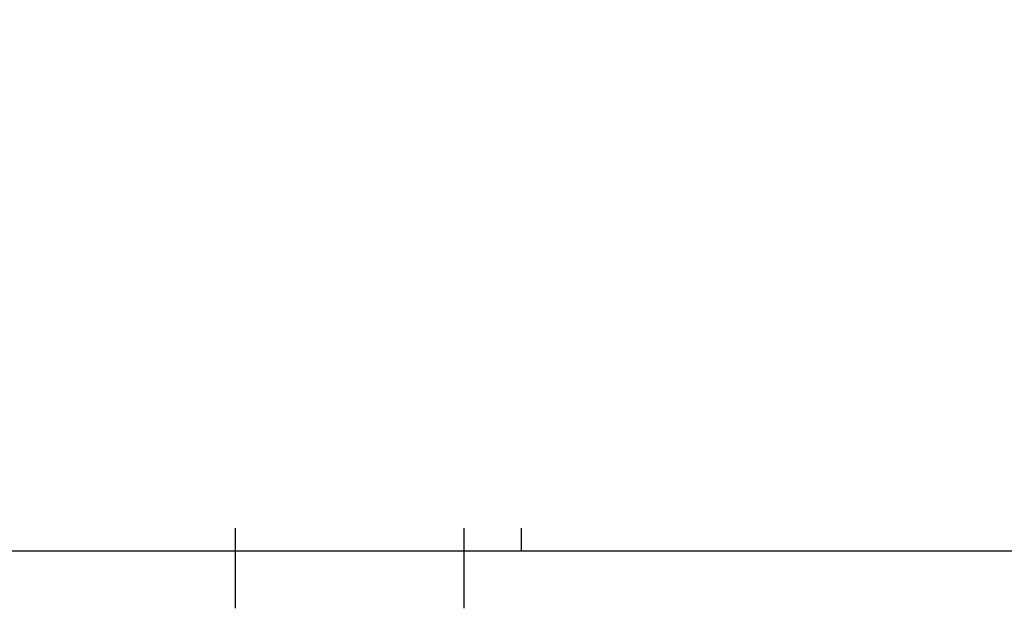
# Model space of a CAD drawing. Extents: x -23500 to 2637, y 21242 to 29547.
# Tile 19 of 121: x -9684 to -7533, y 21242 to 22528. Entities that reach past the tile are written whole.
import ezdxf

# ---------------------------------------------------------------- set-up
doc = ezdxf.new("R2010")
doc.units = 0
doc.header["$LTSCALE"] = 25
doc.layers.add('M_Ramki do druku', color=7, linetype='CONTINUOUS', lineweight=25)
doc.layers.add('M_Ramki rysunków', color=2, linetype='CONTINUOUS', lineweight=25)
doc.layers.add('M_Ramki markery', color=1, linetype='CONTINUOUS')
doc.styles.add('MCAD_TS', font='GENISO.SHX', dxfattribs={"width": 0.8, "oblique": 15})

# ---------------------------------------------------------------- blocks, each defined once
blk = doc.blocks.new('*U1258')
at = {"layer": 'M_Ramki do druku'}
for p, q in [((210, 5), (210, 0)), ((230, 5), (230, 0))]:
    blk.add_line(p, q, dxfattribs=at)
at = {"layer": 'M_Ramki markery'}
for p, q in [((210, 7), (210, 5)), ((230, 7), (230, 5)), ((235, 7), (235, 5))]:
    blk.add_line(p, q, dxfattribs=at)
at = {"layer": 'M_Ramki rysunków', "color": 0, "linetype": 'ByBlock', "lineweight": -2}
blk.add_lwpolyline([(25, 5), (25, 292), (415, 292), (415, 5)], close=True, dxfattribs=at)
at = {"layer": 'M_Ramki do druku', "style": 'MCAD_TS', "width": 0.8}
for tag, p in [('KOMENTARZ', (16.543, 30.569)), ('RYSUNEK', (20.279, 30.569)), ('DATA', (24.016, 30.569))]:
    blk.add_attdef(tag, p, '', height=2, rotation=90, dxfattribs=at)

msp = doc.modelspace()

# ---------------------------------------------------------------- block references
at = {"layer": 'M_Ramki do druku', "xscale": 25, "yscale": 25, "zscale": 25}
msp.add_blockref('*U1258', (-14463.73, 21241.997), dxfattribs=at)

doc.saveas('drawing.dxf')
